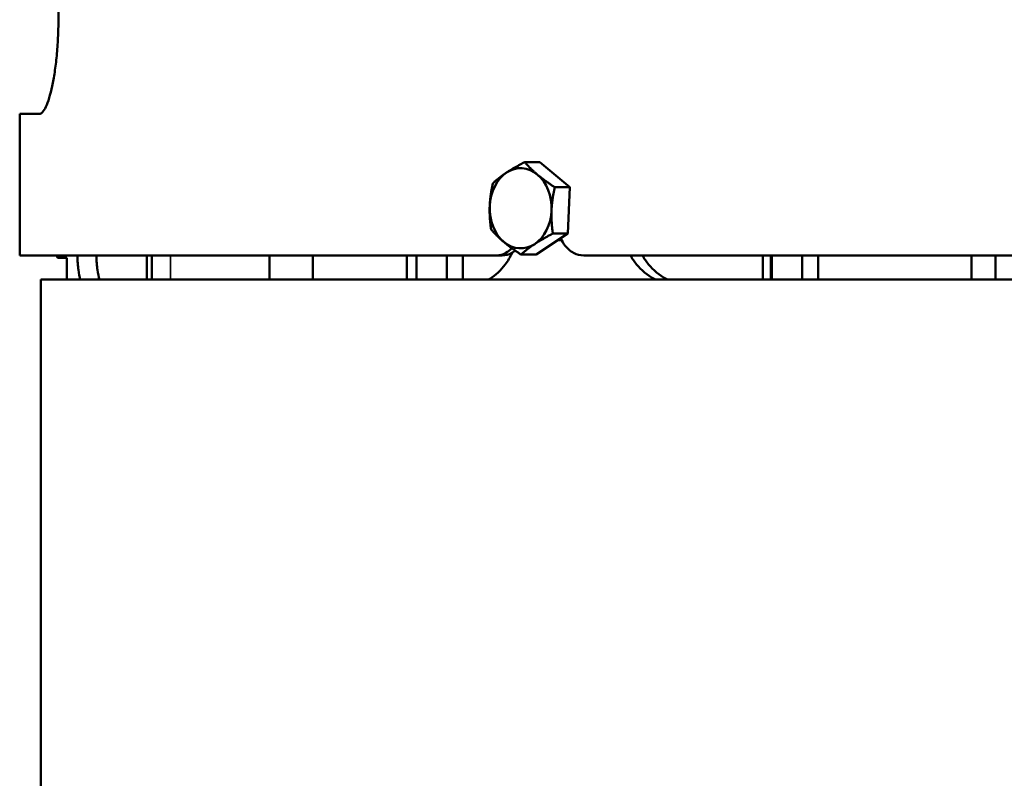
# Model space of a CAD drawing. Header units: millimetres. Extents: x -1106 to 8832, y -1538 to 1985.
# Tile 11 of 42: x 4861 to 5070, y 539 to 700. Entities that reach past the tile are written whole.
import ezdxf

# ---------------------------------------------------------------- set-up
doc = ezdxf.new("R2010")
doc.units = ezdxf.units.MM
doc.layers.add('Видимые тонкие (ГОСТ)', color=7, linetype='Continuous', lineweight=35)
doc.layers.add('Видимый контур (ГОСТ)', color=7, linetype='Continuous', lineweight=50)

msp = doc.modelspace()

# ---------------------------------------------------------------- linework, layer by layer
at = {"layer": 'Видимые тонкие (ГОСТ)'}
for p, q in [((4893.39, 650.14), (4893.39, 645.06)), ((4889.39, 645.14), (4888.39, 645.14))]:
    msp.add_line(p, q, dxfattribs=at)
at = {"layer": 'Видимый контур (ГОСТ)'}
for p, q in [((4869.6, 808.14), (4869.6, 700.14)), ((4861.39, 650.14), (4861.39, 680.14)), ((4861.39, 680.14), (4865.55, 680.14)), ((4971.73, 669.94), (4968.52, 669.94)), ((4971.73, 669.94), (4978.08, 664.59)), ((4978.08, 664.59), (4974.88, 664.59)), ((4978.08, 664.59), (4977.68, 654.79)), ((4977.68, 654.79), (4970.92, 650.34)), ((4977.68, 654.79), (4974.48, 654.79)), ((4975.55, 653.39), (4976.33, 653.39)), ((4962.48, 650.14), (4861.39, 650.14)), ((4869.18, 650.14), (4869.47, 649.63)), ((4871.39, 649.63), (4869.47, 649.63)), ((4871.39, 645.06), (4871.39, 649.63)), ((4888.39, 645.14), (4888.39, 650.14)), ((4889.39, 645.06), (4889.39, 650.14)), ((4914.39, 650.14), (4914.39, 645.06)), ((4923.53, 645.06), (4923.53, 650.14)), ((4943.53, 645.06), (4943.53, 650.14)), ((4945.54, 645.06), (4945.54, 650.14)), ((4951.96, 650.14), (4951.96, 645.06)), ((4955.35, 645.06), (4955.35, 650.14)), ((4963.75, 650.14), (4962.48, 650.14)), ((4970.92, 650.34), (4967.72, 650.34)), ((5459.48, 650.14), (4981.01, 650.14)), ((5019.01, 650.14), (5019.01, 645.06)), ((5020.73, 645.06), (5020.73, 650.14)), ((5020.94, 645.06), (5020.94, 650.14)), ((5027.36, 650.14), (5027.36, 645.06)), ((5030.75, 645.06), (5030.75, 650.14)), ((5063.24, 650.14), (5063.24, 645.06)), ((5068.35, 645.06), (5068.35, 650.14)), ((5461.89, 645.06), (4865.89, 645.06)), ((4865.89, -351.94), (4865.89, 645.06)), ((4888.39, 645.14), (4888.39, 645.06))]:
    msp.add_line(p, q, dxfattribs=at)
for major_axis, start_param, end_param in [((0, 8.5), 5.706619, 6.753817), ((0, -8.5), 3.612224, 4.659422), ((0, 8.5), 4.659422, 5.706619), ((0, -8.5), 4.659422, 5.706619), ((0, 8.5), 3.612224, 4.659422), ((0, -8.5), 5.706619, 6.753817)]:
    msp.add_ellipse((4967.64, 660.14), major_axis=major_axis, ratio=0.77225, start_param=start_param, end_param=end_param, dxfattribs=at)
for points, knots in [([(4869.6, 700.14), (4869.6, 698.88), (4869.57, 697.58), (4869.45, 695.01), (4869.36, 693.73), (4869.13, 691.27), (4868.98, 690.1), (4868.65, 687.93), (4868.47, 686.93), (4868.09, 685.15), (4867.87, 684.31), (4867.42, 682.83), (4867.18, 682.19), (4866.7, 681.16), (4866.46, 680.77), (4865.99, 680.26), (4865.76, 680.14), (4865.55, 680.14)], [6.07125, 6.07125, 6.07125, 6.07125, 6.447971, 6.447971, 6.824692, 6.824692, 7.201414, 7.201414, 7.578135, 7.578135, 7.962168, 7.962168, 8.346202, 8.346202, 8.730235, 8.730235, 9.114269, 9.114269, 9.114269, 9.114269]), ([(4976.15, 653.78), (4976.41, 653.18), (4976.73, 652.64), (4977.58, 651.57), (4978.2, 651.03), (4979.56, 650.31), (4980.31, 650.14), (4981.01, 650.14)], [0.3347078, 0.3347078, 0.3347078, 0.3347078, 0.5273411, 0.5273411, 0.7911564, 0.7911564, 1.0549717, 1.0549717, 1.0549717, 1.0549717]), ([(4962.48, 650.14), (4963.14, 650.14), (4963.84, 650.31), (4964.95, 650.93), (4965.39, 651.27), (4965.77, 651.68)], [1.0553862, 1.0553862, 1.0553862, 1.0553862, 1.3192014, 1.3192014, 1.507859, 1.507859, 1.507859, 1.507859]), ([(4874.25, 645.06), (4874.1, 645.56), (4873.96, 646.27), (4873.75, 647.92), (4873.66, 648.98), (4873.59, 650.14)], [-1.0963597, -1.0963597, -1.0963597, -1.0963597, -0.7528089, -0.7528089, -0.3946428, -0.3946428, -0.3946428, -0.3946428]), ([(4877.62, 650.14), (4877.69, 648.98), (4877.78, 647.92), (4878, 646.27), (4878.13, 645.56), (4878.29, 645.06)], [0.3946495, 0.3946495, 0.3946495, 0.3946495, 0.7527929, 0.7527929, 1.0964539, 1.0964539, 1.0964539, 1.0964539]), ([(4965.83, 650.71), (4965.41, 649.8), (4964.92, 648.96), (4963.48, 647), (4962.33, 645.92), (4960.99, 645.15), (4960.9, 645.1), (4960.81, 645.06)], [4.9768661, 4.9768661, 4.9768661, 4.9768661, 5.2837581, 5.2837581, 5.8128088, 5.8128088, 5.8502005, 5.8502005, 5.8502005, 5.8502005]), ([(4966.49, 651.17), (4966.26, 650.98), (4966.01, 650.81), (4965.11, 650.31), (4964.41, 650.14), (4963.75, 650.14)], [2.7983458, 2.7983458, 2.7983458, 2.7983458, 2.901528, 2.901528, 3.165345, 3.165345, 3.165345, 3.165345]), ([(4996.23, 645.06), (4996.13, 645.1), (4996.03, 645.15), (4994.51, 645.92), (4993.23, 647), (4991.75, 648.81), (4991.32, 649.45), (4990.94, 650.14)], [-1.6208985, -1.6208985, -1.6208985, -1.6208985, -1.5835069, -1.5835069, -1.0544561, -1.0544561, -0.8130433, -0.8130433, -0.8130433, -0.8130433]), ([(4993.48, 650.14), (4993.87, 649.45), (4994.3, 648.81), (4995.77, 647), (4997.06, 645.92), (4998.58, 645.15), (4998.68, 645.1), (4998.78, 645.06)], [0.8130478, 0.8130478, 0.8130478, 0.8130478, 1.0544487, 1.0544487, 1.5835468, 1.5835468, 1.6209367, 1.6209367, 1.6209367, 1.6209367])]:
    msp.add_open_spline(points, degree=3, knots=knots, dxfattribs=at)
for points, weights in [([(4964.66, 667.71), (4966.23, 668.75), (4968.52, 669.94)], [1, 1.0379548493, 1]), ([(4968.52, 669.94), (4969.74, 668.5), (4971.22, 667.26)], [1, 1.0379548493, 1]), ([(4961.77, 665.49), (4963.1, 666.68), (4964.66, 667.71)], [1, 1.0379548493, 1]), ([(4971.22, 667.26), (4972.69, 666.02), (4974.88, 664.59)], [1, 1.0379548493, 1]), ([(4961.08, 660.59), (4961.18, 662.86), (4961.77, 665.49)], [1, 1.0379548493, 1]), ([(4974.88, 664.59), (4974.29, 661.96), (4974.19, 659.69)], [1, 1.0379548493, 1]), ([(4961.37, 655.69), (4960.99, 658.31), (4961.08, 660.59)], [1, 1.0379548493, 1]), ([(4974.19, 659.69), (4974.1, 657.41), (4974.48, 654.79)], [1, 1.0379548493, 1]), ([(4964.06, 653.01), (4962.59, 654.25), (4961.37, 655.69)], [1, 1.0379548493, 1]), ([(4974.48, 654.79), (4972.18, 653.59), (4970.62, 652.56)], [1, 1.0379548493, 1]), ([(4967.72, 650.34), (4965.54, 651.77), (4964.06, 653.01)], [1, 1.0379548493, 1]), ([(4970.62, 652.56), (4969.05, 651.53), (4967.72, 650.34)], [1, 1.0379548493, 1]), ([(4869.21, 650.14), (4869.32, 649.89), (4869.47, 649.63)], [1.01431165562, 1.00956762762, 1])]:
    msp.add_rational_spline(points, weights, degree=2, dxfattribs=at)

doc.saveas('drawing.dxf')
